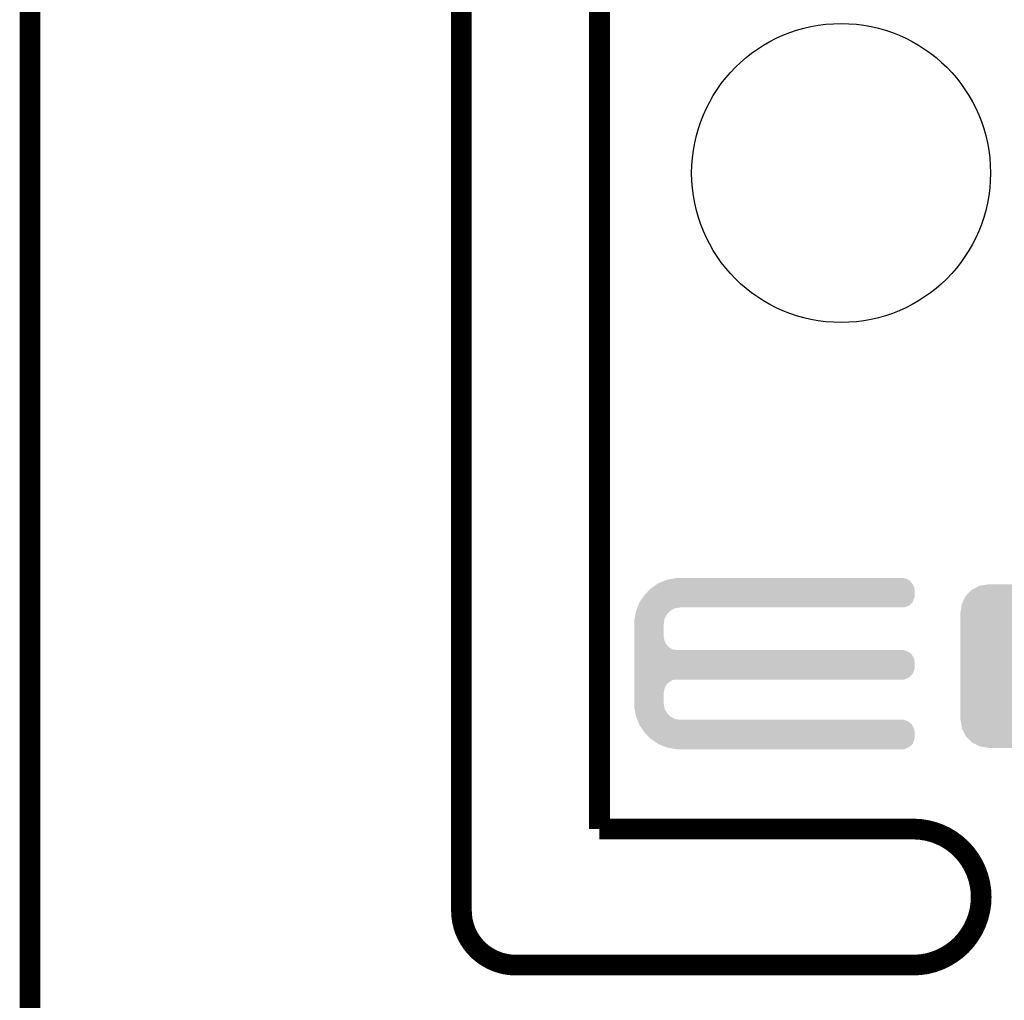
# Model space of a CAD drawing. Extents: x -1.3 to 24.2, y -3.9 to 39.2.
# Tile 19 of 31: x -1.3 to 5.9, y 24.1 to 31.4. Entities that reach past the tile are written whole.
import ezdxf

# ---------------------------------------------------------------- set-up
doc = ezdxf.new("R2010")
doc.units = 0
doc.layers.get('0').update_dxf_attribs({"linetype": 'CONTINUOUS'})
for name, color, linetype in [('PIR_4_CLICK_V100_GKO', 5, 'CONTINUOUS'), ('PIR_4_CLICK_V100_GTO', 14, 'CONTINUOUS'), ('PIR_4_CLICK_V100_GTS', 12, 'CONTINUOUS')]:
    doc.layers.add(name, color=color, linetype=linetype)

# ---------------------------------------------------------------- blocks, each defined once
blk = doc.blocks.new('ROUND_6')
blk.add_circle((0, 0), 1.0998)
blk = doc.blocks.new('CUSTOM_43')
for points in [[(-0.512916, 0.564078), (-0.463036, 0.590212), (0.514762, 0.564078), (0.46108, 0.590212)], [(-0.463036, 0.590212), (-0.452138, 0.592028), (0.46108, 0.590212), (0.457348, 0.592028)], [(-0.452138, 0.592028), (-0.40005, 0.600706), (0.457348, 0.592028), (0.40005, 0.600706)], [(-0.40005, 0.600706), (-0.40005, 0.60198), (0.40005, 0.600706), (0.40005, 0.60198)], [(-0.58926, 0.463036), (-0.564078, 0.51476), (0.590212, 0.463036), (0.563112, 0.51476)], [(-0.564078, 0.51476), (-0.559382, 0.519598), (0.563112, 0.51476), (0.560576, 0.519598)], [(-0.559382, 0.519598), (-0.519598, 0.560576), (0.560576, 0.519598), (0.51837, 0.560576)], [(-0.519598, 0.560576), (-0.512916, 0.564078), (0.51837, 0.560576), (0.514762, 0.564078)], [(-0.600706, 0.40005), (-0.592028, 0.457348), (0.600706, 0.40005), (0.59116, 0.457348)], [(-0.592028, 0.457348), (-0.58926, 0.463036), (0.59116, 0.457348), (0.590212, 0.463036)], [(-0.60198, -0.40005), (-0.60198, 0.40005), (0.60198, -0.40005), (0.60198, 0.40005)], [(-0.591158, -0.457348), (-0.600706, -0.40005), (0.592028, -0.457348), (0.600706, -0.40005)], [(-0.590212, -0.463036), (-0.591158, -0.457348), (0.589258, -0.463036), (0.592028, -0.457348)], [(-0.563108, -0.514762), (-0.590212, -0.463036), (0.564078, -0.514762), (0.589258, -0.463036)], [(-0.560576, -0.519598), (-0.563108, -0.514762), (0.559382, -0.519598), (0.564078, -0.514762)], [(-0.518366, -0.560576), (-0.560576, -0.519598), (0.519598, -0.560576), (0.559382, -0.519598)], [(-0.51476, -0.564078), (-0.518366, -0.560576), (0.512914, -0.564078), (0.519598, -0.560576)], [(-0.461078, -0.590212), (-0.51476, -0.564078), (0.463036, -0.590212), (0.512914, -0.564078)], [(-0.457348, -0.592028), (-0.461078, -0.590212), (0.452136, -0.592028), (0.463036, -0.590212)], [(-0.40005, -0.600706), (-0.457348, -0.592028), (0.40005, -0.600706), (0.452136, -0.592028)], [(-0.40005, -0.60198), (-0.40005, -0.600706), (0.40005, -0.60198), (0.40005, -0.600706)]]:
    blk.add_solid(points)

msp = doc.modelspace()

# ---------------------------------------------------------------- linework, layer by layer
at = {"layer": 'PIR_4_CLICK_V100_GKO', "const_width": 0.1524}
for points in [[(1.905, 24.80056), (1.905, 39.116)], [(2.921, 25.4), (2.921, 37.973)], [(-1.27, -3.81), (-1.27, 36.83)], [(2.921, 25.4), (5.22986, 25.4)], [(2.30378, 24.39924), (5.22986, 24.39924)]]:
    msp.add_lwpolyline(points, dxfattribs=at)
for points in [[(5.22986, 24.39924, 1), (5.22986, 25.4)], [(1.905, 24.80056, 0.4142165), (2.30378, 24.39924)]]:
    msp.add_lwpolyline(points, format="xyb", dxfattribs=at)
at = {"layer": 'PIR_4_CLICK_V100_GTO'}
for points in [[(3.29946, 27.17038), (3.310628, 27.177996), (5.23857, 27.17038), (5.23748, 27.177996)], [(3.310628, 27.177996), (3.336714, 27.195782), (5.23748, 27.177996), (5.22986, 27.195782)], [(3.336714, 27.195782), (3.355338, 27.20848), (5.22986, 27.195782), (5.221394, 27.20848)], [(3.355338, 27.20848), (3.361688, 27.21102), (5.221394, 27.20848), (5.2197, 27.21102)], [(3.361688, 27.21102), (3.380734, 27.218638), (5.2197, 27.21102), (5.212082, 27.218638)], [(3.380734, 27.218638), (3.39978, 27.226256), (5.212082, 27.218638), (5.206998, 27.226256)], [(3.39978, 27.226256), (3.418842, 27.23388), (5.206998, 27.226256), (5.193666, 27.23388)], [(3.418842, 27.23388), (3.43205, 27.23642), (5.193666, 27.23388), (5.189222, 27.23642)], [(3.43205, 27.23642), (3.471662, 27.244038), (5.189222, 27.23642), (5.171442, 27.244038)], [(3.471662, 27.244038), (3.484882, 27.24658), (5.171442, 27.244038), (5.15366, 27.24658)], [(3.217454, 27.07132), (3.242852, 27.106878), (5.227316, 27.07132), (5.240018, 27.106878)], [(3.242852, 27.106878), (3.253742, 27.122122), (5.240018, 27.106878), (5.240018, 27.122122)], [(3.253742, 27.122122), (3.2766, 27.14752), (5.240018, 27.122122), (5.240018, 27.14752)], [(3.2766, 27.14752), (3.289298, 27.160218), (5.240018, 27.14752), (5.24002, 27.160218)], [(3.289298, 27.160218), (3.29946, 27.17038), (5.24002, 27.160218), (5.23857, 27.17038)], [(3.199384, 27.02814), (3.2004, 27.03068), (3.5052, 27.02814), (3.517898, 27.03068)], [(3.2004, 27.03068), (3.20548, 27.04338), (5.163816, 27.03068), (5.199376, 27.04338)], [(3.20548, 27.04338), (3.215642, 27.068782), (5.199376, 27.04338), (5.224778, 27.068782)], [(3.215642, 27.068782), (3.217454, 27.07132), (5.224778, 27.068782), (5.227316, 27.07132)], [(3.178026, 26.941776), (3.182424, 26.964638), (3.39852, 26.941776), (3.40868, 26.964638)], [(3.182424, 26.964638), (3.186332, 26.984956), (3.40868, 26.964638), (3.421378, 26.984956)], [(3.186332, 26.984956), (3.187798, 26.992578), (3.421378, 26.984956), (3.431538, 26.992578)], [(3.187798, 26.992578), (3.189752, 27.002738), (3.431538, 26.992578), (3.439158, 27.002738)], [(3.189752, 27.002738), (3.190242, 27.005282), (3.439158, 27.002738), (3.443228, 27.005282)], [(3.190242, 27.005282), (3.194304, 27.015438), (3.443228, 27.005282), (3.45948, 27.015438)], [(3.194304, 27.015438), (3.198368, 27.025598), (3.45948, 27.015438), (3.482338, 27.025598)], [(3.198368, 27.025598), (3.199384, 27.02814), (3.482338, 27.025598), (3.5052, 27.02814)], [(3.17754, 26.939242), (3.178026, 26.941776), (3.398238, 26.939242), (3.39852, 26.941776)], [(3.17754, 26.918922), (3.17754, 26.939242), (3.39598, 26.918922), (3.398238, 26.939242)], [(3.17754, 26.906218), (3.17754, 26.918922), (3.39344, 26.906218), (3.39598, 26.918922)], [(3.17754, 26.814778), (3.17754, 26.906218), (3.39344, 26.814778), (3.39344, 26.906218)], [(3.17754, 26.804618), (3.17754, 26.814778), (3.39598, 26.804618), (3.39344, 26.814778)], [(3.17754, 26.786838), (3.17754, 26.804618), (3.398522, 26.786838), (3.39598, 26.804618)], [(3.17754, 26.769058), (3.17754, 26.786838), (3.406142, 26.769058), (3.398522, 26.786838)], [(3.17754, 26.753818), (3.17754, 26.769058), (3.416302, 26.753818), (3.406142, 26.769058)], [(3.17754, 26.7462), (3.17754, 26.753818), (3.42392, 26.7462), (3.416302, 26.753818)], [(3.17754, 26.738578), (3.17754, 26.7462), (3.429004, 26.738578), (3.42392, 26.7462)], [(3.17754, 26.72842), (3.17754, 26.738578), (3.44678, 26.72842), (3.429004, 26.738578)], [(3.17754, 26.7208), (3.17754, 26.72842), (3.464564, 26.7208), (3.44678, 26.72842)], [(3.17754, 26.71826), (3.17754, 26.7208), (3.482342, 26.71826), (3.464564, 26.7208)], [(3.17754, 26.71318), (3.17754, 26.71826), (5.171442, 26.71318), (5.153664, 26.71826)], [(3.17754, 26.70556), (3.17754, 26.71318), (5.189222, 26.70556), (5.171442, 26.71318)], [(3.17754, 26.695398), (3.17754, 26.70556), (5.206998, 26.695398), (5.189222, 26.70556)], [(3.17754, 26.6827), (3.17754, 26.695398), (5.2197, 26.6827), (5.206998, 26.695398)], [(3.17754, 26.667462), (3.17754, 26.6827), (5.22986, 26.667462), (5.2197, 26.6827)], [(3.17754, 26.649676), (3.17754, 26.667462), (5.23748, 26.649676), (5.22986, 26.667462)], [(3.17754, 26.629358), (3.17754, 26.649676), (5.24002, 26.629358), (5.23748, 26.649676)], [(3.17754, 26.578558), (3.17754, 26.629358), (5.240018, 26.578558), (5.24002, 26.629358)], [(3.17754, 26.543), (3.17754, 26.578558), (5.227316, 26.543), (5.240018, 26.578558)], [(3.17754, 26.515058), (3.17754, 26.543), (5.199376, 26.515058), (5.227316, 26.543)], [(3.17754, 26.49982), (3.17754, 26.515058), (5.163816, 26.49982), (5.199376, 26.515058)], [(3.17754, 26.497278), (3.17754, 26.49982), (3.464558, 26.497278), (3.48234, 26.49982)], [(3.17754, 26.489658), (3.17754, 26.497278), (3.446778, 26.489658), (3.464558, 26.497278)], [(3.17754, 26.476958), (3.17754, 26.489658), (3.428998, 26.476958), (3.446778, 26.489658)], [(3.17754, 26.46426), (3.17754, 26.476958), (3.4163, 26.46426), (3.428998, 26.476958)], [(3.17754, 26.449022), (3.17754, 26.46426), (3.40614, 26.449022), (3.4163, 26.46426)], [(3.17754, 26.431236), (3.17754, 26.449022), (3.39852, 26.431236), (3.40614, 26.449022)], [(3.17754, 26.41346), (3.17754, 26.431236), (3.39598, 26.41346), (3.39852, 26.431236)], [(3.17754, 26.403298), (3.17754, 26.41346), (3.39344, 26.403298), (3.39598, 26.41346)], [(3.17754, 26.327098), (3.17754, 26.403298), (3.39344, 26.327098), (3.39344, 26.403298)], [(3.17754, 26.3144), (3.17754, 26.327098), (3.39598, 26.3144), (3.39344, 26.327098)], [(3.17754, 26.294078), (3.17754, 26.3144), (3.39824, 26.294078), (3.39598, 26.3144)], [(3.17803, 26.291538), (3.17754, 26.294078), (3.398522, 26.291538), (3.39824, 26.294078)], [(3.182426, 26.26868), (3.17803, 26.291538), (3.408682, 26.26868), (3.398522, 26.291538)], [(3.186334, 26.248358), (3.182426, 26.26868), (3.421382, 26.248358), (3.408682, 26.26868)], [(3.1878, 26.240738), (3.186334, 26.248358), (3.431542, 26.240738), (3.421382, 26.248358)], [(3.189754, 26.230578), (3.1878, 26.240738), (3.439164, 26.230578), (3.431542, 26.240738)], [(3.19024, 26.228042), (3.189754, 26.230578), (3.443222, 26.228042), (3.439164, 26.230578)], [(3.194306, 26.21788), (3.19024, 26.228042), (3.459482, 26.21788), (3.443222, 26.228042)], [(3.19837, 26.20772), (3.194306, 26.21788), (3.482344, 26.20772), (3.459482, 26.21788)], [(3.199386, 26.20518), (3.19837, 26.20772), (3.505202, 26.20518), (3.482344, 26.20772)], [(3.201418, 26.2001), (3.199386, 26.20518), (5.171442, 26.2001), (5.153664, 26.20518)], [(3.204464, 26.19248), (3.201418, 26.2001), (5.189222, 26.19248), (5.171442, 26.2001)], [(3.20853, 26.182316), (3.204464, 26.19248), (5.206998, 26.182316), (5.189222, 26.19248)], [(3.211578, 26.174698), (3.20853, 26.182316), (5.212082, 26.174698), (5.206998, 26.182316)], [(3.21361, 26.169616), (3.211578, 26.174698), (5.219702, 26.169616), (5.212082, 26.174698)], [(3.21564, 26.164538), (3.21361, 26.169616), (5.222604, 26.164538), (5.219702, 26.169616)], [(3.2243, 26.15184), (3.21564, 26.164538), (5.22986, 26.15184), (5.222604, 26.164538)], [(3.236424, 26.134056), (3.2243, 26.15184), (5.23748, 26.134056), (5.22986, 26.15184)], [(3.248546, 26.116278), (3.236424, 26.134056), (5.24002, 26.116278), (5.23748, 26.134056)], [(3.25374, 26.10866), (3.248546, 26.116278), (5.240018, 26.10866), (5.24002, 26.116278)], [(3.299458, 26.062942), (3.25374, 26.10866), (5.240018, 26.062942), (5.240018, 26.10866)], [(3.299464, 26.062938), (3.299458, 26.062942), (5.240018, 26.062938), (5.240018, 26.062942)], [(3.351614, 26.027382), (3.299464, 26.062938), (5.227316, 26.027382), (5.240018, 26.062938)], [(3.355338, 26.024842), (3.351614, 26.027382), (5.224522, 26.024842), (5.227316, 26.027382)], [(3.412494, 26.00198), (3.355338, 26.024842), (5.199378, 26.00198), (5.224522, 26.024842)], [(3.418838, 25.999442), (3.412494, 26.00198), (5.193454, 25.999442), (5.199378, 26.00198)], [(3.484878, 25.98674), (3.418838, 25.999442), (5.163816, 25.98674), (5.193454, 25.999442)]]:
    msp.add_solid(points, dxfattribs=at)

# ---------------------------------------------------------------- block references
at = {"layer": 'PIR_4_CLICK_V100_GTS'}
for name, p in [('ROUND_6', (4.699, 30.226)), ('CUSTOM_43', (6.17982, 26.59888))]:
    msp.add_blockref(name, p, dxfattribs=at)

doc.saveas('drawing.dxf')
